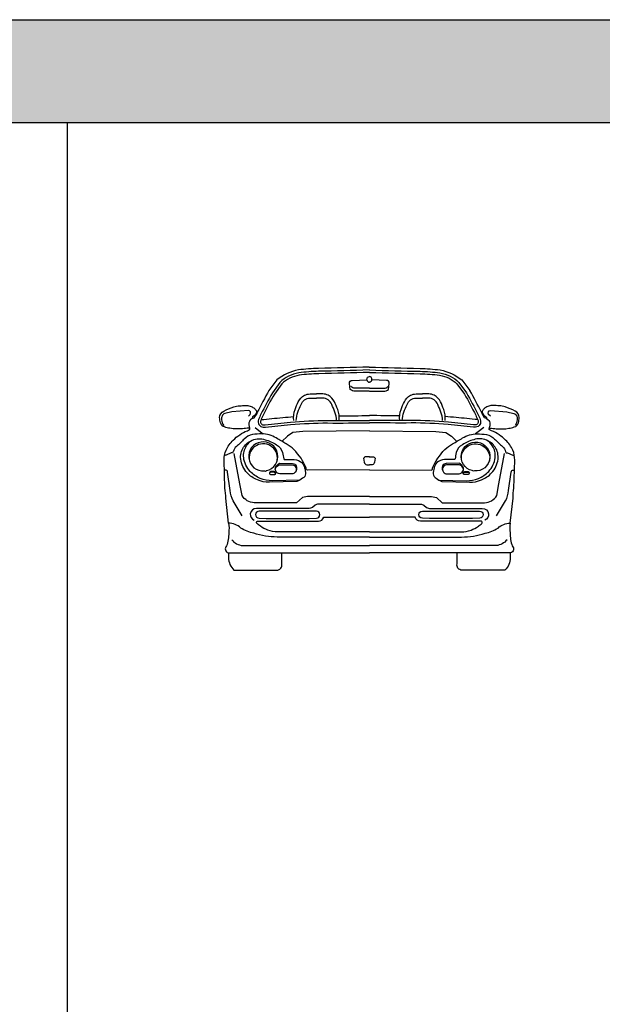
# Model space of a CAD drawing. Header units: millimetres. Extents: x 1343 to 64046, y 44602 to 77982.
# Tile 25 of 68: x 15591 to 19159, y 71955 to 77982. Entities that reach past the tile are written whole.
import ezdxf

# ---------------------------------------------------------------- set-up
doc = ezdxf.new("R2010")
doc.units = ezdxf.units.MM
doc.set_wipeout_variables(frame=1)
doc.layers.add('L1', color=7, linetype='Continuous')

# ---------------------------------------------------------------- blocks, each defined once
blk = doc.blocks.new('A$C35B92430')
blk.add_wipeout([(380.6, 105.9), (1453.6, 105.9), (1453.6, 37.9), (1459.6, 11.7), (1473.8, 2.5), (1483.9, 0), (1746.3, 0), (1770.9, 34.4), (1779.7, 75.8), (1779.7, 105.9), (1795.5, 116.2), (1800, 129.8), (1792.1, 147.9), (1778.5, 229), (1779.7, 287.7), (1796.7, 442.1), (1801.5, 502), (1804.3, 587.8), (1807.1, 673.6), (1795.1, 734), (1751.4, 796.1), (1711.6, 828.7), (1664.6, 852.6), (1651.1, 861.5), (1649.7, 865), (1650.4, 867.6), (1650.4, 867.6), (1655.8, 870.2), (1694, 865.4), (1771.3, 868.6), (1804.7, 876.6), (1820.1, 885.9), (1829.4, 901.2), (1834.1, 934.6), (1827.2, 957.6), (1809.5, 973.6), (1748.2, 999.1), (1712.4, 1006.2), (1675.7, 1007.8), (1647.9, 1004.6), (1624.8, 992.7), (1612.1, 980), (1608.9, 962.5), (1635.9, 930.7), (1634.6, 927.4), (1622.4, 932.3), (1568.8, 1033.1), (1532.1, 1099), (1482.3, 1165.2), (1427.7, 1203.3), (1350.3, 1225.3), (1288.8, 1232.1), (1071.7, 1238.8), (916.4, 1243.6), (761.2, 1238.8), (605.9, 1235.2), (482.6, 1225.3), (412.9, 1203.3), (350.6, 1165.2), (302, 1099), (230.6, 966.2), (226.8, 958), (223.2, 949.8), (211.7, 932.3), (199.8, 927.5), (198.2, 930.7), (225.3, 962.5), (222.1, 980), (209.4, 992.7), (186.3, 1004.6), (158.4, 1007.8), (121.8, 1006.2), (86, 999.1), (24.7, 973.6), (6.9, 957.6), (0, 934.6), (4.8, 901.2), (14.1, 885.9), (29.5, 876.6), (62.9, 868.6), (140.1, 865.4), (178.3, 870.2), (183.8, 867.6), (184.5, 865), (183.1, 861.5), (122.6, 828.7), (82.8, 796.1), (39, 734), (27.1, 673.6), (29.9, 587.8), (36.3, 471.1), (54.5, 287.7), (57.3, 254.4), (55.7, 229), (52.1, 187.9), (42, 147.9), (34.2, 129.8), (34.9, 123.9), (37.7, 115.8), (52.4, 105.9), (54.5, 105.9), (54.5, 75.8), (63.2, 34.4), (87.8, 0), (350.2, 0), (367.4, 5.2), (377.3, 17), (379.2, 19.8), (380.6, 37.9)])
for p, q in [((350.6, 1165.2), (302, 1099)), ((1483.6, 1165.2), (1532.1, 1099)), ((553.6, 1078.5), (592.4, 1078.5)), ((553.6, 1053.5), (592.4, 1053.5)), ((631.2, 1078.5), (592.4, 1078.5)), ((631.2, 1053.5), (592.4, 1053.5)), ((1203, 1078.5), (1241.8, 1078.5)), ((1203, 1053.5), (1241.8, 1053.5)), ((1280.6, 1078.5), (1241.8, 1078.5)), ((1280.6, 1053.5), (1241.8, 1053.5)), ((510.4, 848.4), (448.1, 842.1)), ((917.1, 852.4), (510.4, 848.4)), ((917.1, 852.4), (1323.7, 848.4)), ((1323.7, 848.4), (1386, 842.1)), ((415.1, 820.5), (381.1, 788.5)), ((448.1, 842.1), (415.1, 820.5)), ((1386, 842.1), (1419.1, 820.5)), ((1419.1, 820.5), (1453.1, 788.5)), ((506.9, 444.1), (471.3, 412.3)), ((537.4, 451.7), (506.9, 444.1)), ((917.1, 451.7), (537.4, 451.7)), ((917.1, 451.7), (1296.8, 451.7)), ((1296.8, 451.7), (1327.3, 444.1)), ((1327.3, 444.1), (1362.9, 412.3)), ((471.3, 412.3), (212, 412.3)), ((1362.9, 412.3), (1622.2, 412.3)), ((140.8, 150.4), (917.1, 150.4)), ((1693.3, 150.4), (917.1, 150.4)), ((52.4, 105.9), (917.1, 105.9)), ((1781.8, 105.9), (917.1, 105.9))]:
    blk.add_line(p, q)
for points in [[(916.6, 1225.6, -0.003803), (606.3, 1217.2, 0.030102), (485.1, 1207.5, 0.16486), (369.5, 1149.2), (322.8, 1085.5, 0.01473), (252.9, 955.3, 0.013793), (238.2, 921.9, 0.498155), (266.3, 874.6), (280, 875.5, -0.000506), (434.6, 890.7, -0.025568), (660.6, 900.9, 0.005712), (917.3, 902.4, 0.005712)], [(917.1, 1211, -0.003803), (606.6, 1202.5, 0.030102), (487.2, 1193, 0.163431), (380.7, 1139.7), (335, 1077.5, 0.014633), (266, 949, 0.013731), (251.7, 916.3, 0.480829), (266.8, 889.3), (278.8, 890.1, -0.000505), (433.2, 905.2, -0.025568), (660.7, 915.5, 0.005712), (917.1, 917)], [(916.4, 1243.6, -0.003809), (605.9, 1235.2, 0.030102), (482.6, 1225.3, 0.121313), (350.6, 1165.2)], [(916.4, 1243.6, 0.003809), (1227, 1235.2, -0.030102), (1350.3, 1225.3, -0.121313), (1482.3, 1165.2)], [(917.6, 1225.6, 0.003803), (1227.9, 1217.2, -0.030102), (1349, 1207.5, -0.16486), (1464.6, 1149.2), (1511.4, 1085.5, -0.01473), (1581.3, 955.3, -0.013793), (1596, 921.9, -0.498155), (1567.8, 874.6), (1554.2, 875.5, 0.000506), (1399.5, 890.7, 0.025568), (1173.5, 900.9, -0.005712), (916.8, 902.4, -0.005712)], [(917.1, 1211, 0.003803), (1227.6, 1202.5, -0.030102), (1347, 1193, -0.163431), (1453.5, 1139.7), (1499.1, 1077.5, -0.014633), (1568.1, 949, -0.013731), (1582.4, 916.3, -0.480829), (1567.3, 889.3), (1555.4, 890.1, 0.000505), (1401, 905.2, 0.025568), (1173.5, 915.5, -0.005712), (917.1, 917)], [(916, 1095), (829.9, 1095, -0.192449), (800.3, 1106.9), (795.4, 1143.4, -0.477894), (812.2, 1161.2), (902, 1164.8, 0.369762), (917.1, 1150.3, 0.292319)], [(902, 1164.8, -0.133339), (906.2, 1181, -0.192535), (917.1, 1185, -0.192535)], [(932.1, 1164.8, 0.133339), (927.9, 1181, 0.192535), (917.1, 1185, 0.192535)], [(918.2, 1095), (1004.2, 1095, 0.192449), (1033.8, 1106.9), (1038.8, 1143.4, 0.477894), (1022, 1161.2), (932.1, 1164.8, -0.369762), (917.1, 1150.3, -0.292319)], [(917.1, 1114.3), (827.7, 1114.3, -0.196088), (803.5, 1124.2, 0.407858)], [(917.1, 1114.3), (1006.5, 1114.3, 0.196088), (1030.7, 1124.2, -0.407858)], [(453.5, 915.4, -0.116965), (461.9, 984, -0.02256), (481.7, 1030.7, -0.159797), (519.4, 1070.3, -0.112669), (553.6, 1078.5)], [(469.3, 915.4, -0.088696), (478.7, 967.3, -0.02256), (498.4, 1014, -0.290372), (553.6, 1053.5)], [(731.3, 915.4, 0.116965), (722.8, 984, 0.02256), (703.1, 1030.7, 0.159797), (665.3, 1070.3, 0.112669), (631.2, 1078.5)], [(715.5, 915.4, 0.088696), (706.1, 967.3, 0.02256), (686.3, 1014, 0.290372), (631.2, 1053.5)], [(1102.8, 915.4, -0.116965), (1111.3, 984, -0.02256), (1131.1, 1030.7, -0.159797), (1168.8, 1070.3, -0.112669), (1203, 1078.5)], [(1118.7, 915.4, -0.088696), (1128, 967.3, -0.02256), (1147.8, 1014, -0.290372), (1203, 1053.5)], [(1380.7, 915.4, 0.116965), (1372.2, 984, 0.02256), (1352.5, 1030.7, 0.159797), (1314.7, 1070.3, 0.112669), (1280.6, 1078.5)], [(1364.8, 915.4, 0.088696), (1355.5, 967.3, 0.02256), (1335.7, 1014, 0.290372), (1280.6, 1053.5)], [(54.5, 287.7, -0.053296), (54.5, 287.7), (37.4, 440, 0.041329), (32.6, 502), (27.1, 673.6, -0.114228), (39, 734, -0.09631), (82.8, 796.1, -0.03892), (122.6, 828.7, -0.069384), (169.6, 852.6, 0.125966), (183.1, 861.5, 0.712139), (178.3, 870.2, -0.021124), (140.1, 865.4, -0.061682), (62.9, 868.6, -0.034607), (29.5, 876.6, -0.245925), (4.8, 901.2, -0.080915), (0, 934.6, -0.279414), (24.7, 973.6, -0.033936), (86, 999.1, -0.064343), (121.8, 1006.2, -0.012665), (158.4, 1007.8, -0.065995), (186.3, 1004.6, -0.116292), (209.4, 992.7, -0.038237), (222.1, 980, -0.271027), (225.3, 962.5, -0.188523), (207.8, 942.6, 0.212906), (198.2, 930.7), (199.8, 927.5), (211.7, 932.3), (223.2, 949.8)], [(75.6, 969.8), (32, 959.3, 0.255954), (14.6, 943.5, 0.109928), (12, 920.3, 0.122225), (24.6, 885.6, -1.878061)], [(175.7, 942.4), (186.7, 953.5, 0.563388), (175.7, 978.2), (75.6, 969.8)], [(1779.7, 287.7, 0.053296), (1779.7, 287.7), (1796.7, 440, -0.041329), (1801.5, 502), (1807.1, 673.6, 0.114228), (1795.1, 734, 0.09631), (1751.4, 796.1, 0.03892), (1711.6, 828.7, 0.069384), (1664.6, 852.6, -0.125966), (1651.1, 861.5, -0.712139), (1655.8, 870.2, 0.021124), (1694, 865.4, 0.061682), (1771.3, 868.6, 0.034607), (1804.7, 876.6, 0.245925), (1829.4, 901.2, 0.080915), (1834.1, 934.6, 0.279414), (1809.5, 973.6, 0.033936), (1748.2, 999.1, 0.064343), (1712.4, 1006.2, 0.012665), (1675.7, 1007.8, 0.065995), (1647.9, 1004.6, 0.116292), (1624.8, 992.7, 0.038237), (1612.1, 980, 0.271027), (1608.9, 962.5, 0.188523), (1626.4, 942.6, -0.212906), (1635.9, 930.7), (1634.3, 927.5), (1622.4, 932.3), (1611, 949.8)], [(1658.5, 942.4), (1647.4, 953.5, -0.563388), (1658.5, 978.2), (1758.5, 969.8)], [(1758.5, 969.8), (1802.2, 959.3, -0.255954), (1819.5, 943.5, -0.109928), (1822.2, 920.3, -0.122225), (1809.5, 885.6, 1.878061)], [(199.8, 927.5), (188.9, 919.4, 0.130661), (181.8, 910.4, 0.12483), (179, 893.3, 0.049475), (183, 872.4, -0.137769), (183.1, 861.5, 317.934842)], [(253.7, 921.3, -0.000433), (386.1, 934.2, -0.007508), (452.8, 939.6, -0.007508)], [(731.7, 944.5, 0.004131), (917.1, 946.9)], [(1102.5, 944.5, -0.004131), (917.1, 946.9)], [(1580.4, 921.3, 0.000433), (1448.1, 934.2, 0.007508), (1381.4, 939.6, 0.007508)], [(1634.3, 927.5), (1645.2, 919.4, -0.130661), (1652.3, 910.4, -0.12483), (1655.1, 893.3, -0.049475), (1651.2, 872.4, 0.137769), (1651.1, 861.5, -317.934842)], [(917.1, 613.4), (538.4, 612.2, -0.537088), (530.8, 623.6, 0.099712), (454.5, 737.9, 0.068221), (407.5, 773.5, -0.008263), (346.5, 809, 0.133878), (257.5, 834.5, 0.050303), (200.3, 829.4, 0.15345), (150.7, 802.7, -0.020078), (102.4, 757, 0.157375), (83.3, 725.2, -0.424055), (70.6, 717.6), (38.9, 704.9, 0.124093), (33.5, 701)], [(504.2, 658.9, -0.159666), (525.8, 589, -0.293872), (508, 562.3, -0.096882), (472.4, 542), (304.6, 538.2, -0.105388), (230.9, 552.2, -0.104866), (168.6, 595.4, -0.159413), (129.2, 679.2, -0.1821), (147, 752.9, -0.147739), (200.4, 796, -0.178904), (277.9, 798.6, -0.075358), (347.8, 768.1, -0.211844), (384.7, 719.8, -0.018582), (392.3, 681.7, 0.385554), (398.7, 676.6, -0.030787), (457.2, 676.6, -0.151099), (504.2, 658.9, 2.899621)], [(490.3, 551.3), (322.5, 547.5, -0.105388), (248.8, 561.5, -0.104866), (186.5, 604.6, -0.159413), (147.1, 688.5, -0.1821), (164.9, 762.1, -0.102701), (199.6, 795.7)], [(286.9, 609.1, 5.67097), (286.9, 609.1, 27.093898), (273.9, 607.1, 0.343102)], [(917.1, 613.4), (1295.8, 612.2, 0.537088), (1303.4, 623.6, -0.099712), (1379.6, 737.9, -0.068221), (1426.7, 773.5, 0.008263), (1487.7, 809, -0.133878), (1576.7, 834.5, -0.050303), (1633.9, 829.4, -0.15345), (1683.4, 802.7, 0.020078), (1731.7, 757, -0.157375), (1750.8, 725.2, 0.424055), (1763.5, 717.6), (1795.3, 704.9, -0.124093), (1800.7, 701)], [(1330, 658.9, 0.159666), (1308.3, 589, 0.293872), (1326.1, 562.3, 0.096882), (1361.7, 542), (1529.5, 538.2, 0.105388), (1603.2, 552.2, 0.104866), (1665.5, 595.4, 0.159413), (1704.9, 679.2, 0.1821), (1687.1, 752.9, 0.147739), (1633.7, 796, 0.178904), (1556.2, 798.6, 0.075358), (1486.3, 768.1, 0.211844), (1449.4, 719.8, 0.018582), (1441.8, 681.7, -0.385554), (1435.5, 676.6, 0.030787), (1377, 676.6, 0.151099), (1330, 658.9, -2.899621)], [(1337.9, 553.5, 0.014769), (1343.9, 551.3), (1511.6, 547.5, 0.105388), (1585.4, 561.5, 0.104866), (1647.6, 604.6, 0.159413), (1687.1, 688.5, 0.1821), (1669.3, 762.1, 0.102701), (1634.6, 795.7)], [(1547.3, 609.1, -5.67097), (1547.3, 609.1, -27.093898), (1560.2, 607.1, -0.343102)], [(353.1, 674.6, 1.204425), (182.6, 667)], [(1481, 674.6, -1.204425), (1651.6, 667)], [(212, 412.3, -0.143909), (168.7, 425, -0.107066), (137, 456.8), (124.3, 527.9), (89.8, 713.5)], [(918.1, 693.5), (896.6, 693.5, 0.27563), (881.8, 684.6), (885.4, 660.3, 0.336183), (900.4, 645.5), (917.1, 643.7)], [(916, 693.5), (937.5, 693.5, -0.27563), (952.3, 684.6), (948.8, 660.3, -0.336183), (933.7, 645.5), (917.1, 643.7)], [(1622.2, 412.3, 0.143909), (1665.4, 425, 0.107066), (1697.2, 456.8), (1709.9, 527.9), (1744.3, 713.5)], [(138.1, 333.2), (83.6, 424.9, -0.123165), (65, 486.8), (48.9, 600.8, 0.406033), (34.7, 611.8, 0.406033)], [(332.1, 604.5), (316.6, 604.5, 0.197703), (306.5, 600.3, 0.329883), (305.4, 592.6, 0.109491), (311.9, 584.9), (333.9, 584.9, 0.219501), (341.6, 588.5, 0.368715), (341.6, 599.2, 0.177946), (332.1, 604.5, -0.217177)], [(446.9, 652.8), (446.9, 652.8, -0.317188), (468.5, 637.6, -0.241985), (463.4, 599.5, -0.294585), (441.8, 590.6), (368.1, 590.6, -0.289172), (343.9, 605.8, -0.226152), (343.9, 632.5, -0.186885), (366.8, 654.1), (446.9, 652.8)], [(340.9, 621, -0.022183), (342, 623.5, -0.186885), (364.9, 645.1), (445, 643.8)], [(445, 643.8), (445, 643.8, -0.317188), (466.6, 628.6, -0.110603), (468.8, 610.4, -0.110603)], [(1387.3, 652.8), (1387.3, 652.8, 0.317188), (1365.7, 637.6, 0.241985), (1370.8, 599.5, 0.294585), (1392.4, 590.6), (1466.1, 590.6, 0.289172), (1490.2, 605.8, 0.226152), (1490.2, 632.5, 0.186885), (1467.4, 654.1), (1387.3, 652.8)], [(1389.2, 643.8), (1389.2, 643.8, 0.317188), (1367.6, 628.6, 0.110603), (1365.3, 610.4, 0.110603)], [(1493.2, 621, 0.022183), (1492.1, 623.5, 0.186885), (1469.2, 645.1), (1389.2, 643.8)], [(1502.1, 604.5), (1517.5, 604.5, -0.197703), (1527.6, 600.3, -0.329883), (1528.8, 592.6, -0.109491), (1522.3, 584.9), (1500.3, 584.9, -0.219501), (1492.6, 588.5, -0.368715), (1492.6, 599.2, -0.177946), (1502.1, 604.5, 0.217177)], [(1696, 333.2), (1750.6, 424.9, 0.123165), (1769.2, 486.8), (1785.3, 600.8, -0.406033), (1799.4, 611.8, -0.406033)], [(331.1, 599.3), (315.7, 599.3, 0.197703), (305.6, 595.2, 0.049008), (304.8, 594.2, 0.049008)], [(342.5, 589.8, 0.140925), (340.6, 594, 0.177946), (331.1, 599.3)], [(1491.6, 589.8, -0.140925), (1493.5, 594, -0.177946), (1503, 599.3)], [(1503, 599.3), (1518.5, 599.3, -0.197703), (1528.5, 595.2, -0.049008), (1529.4, 594.2, -0.049008)], [(917.1, 404.7), (603.5, 404.7, 0.192454), (584.4, 397.1), (567.9, 384.4, -0.208195), (542.4, 378), (225.9, 378, 0.372829), (187.8, 345, 0.356029), (210.7, 306.9)], [(592.7, 361.7), (242, 361.7, 0.985994), (241.4, 317.9, 0.014105), (592.7, 317.9, 0.970509), (592.7, 361.7, 2.824455)], [(917.1, 404.7), (1230.7, 404.7, -0.192454), (1249.8, 397.1), (1266.3, 384.4, 0.208195), (1291.7, 378), (1608.2, 378, -0.372829), (1646.3, 345, -0.356029), (1623.4, 306.9)], [(1241.4, 361.7), (1592.1, 361.7, -0.985994), (1592.7, 317.9, -0.014105), (1241.4, 317.9, -0.970509), (1241.4, 361.7, -2.824455)], [(917.1, 234.5), (355.1, 234.5, -0.089378), (294.5, 245.4, -0.057883), (249.7, 268.3, -0.048809), (227.8, 286.1, -0.555972), (230.8, 299.1), (604.8, 299.1, 0.335826), (637.6, 323.9), (917.1, 323.9)], [(917.1, 234.5), (1479, 234.5, 0.089378), (1539.7, 245.4, 0.057883), (1584.4, 268.3, 0.048809), (1606.3, 286.1, 0.555972), (1603.3, 299.1), (1229.4, 299.1, -0.335826), (1196.6, 323.9), (917.1, 323.9)], [(54.5, 287.7, -0.073807), (55.7, 229, -0.081423), (42, 147.9, 0.587411), (52.4, 105.9, -1.381381)], [(129.4, 257.6, 0.189566), (54.5, 287.7, 0.189566)], [(917.1, 202.7), (353.1, 202.7, -0.08214), (208.9, 226.5, -0.098752), (129.4, 257.6)], [(917.1, 202.7), (1481, 202.7, 0.08214), (1625.2, 226.5, 0.098752), (1704.8, 257.6)], [(1704.8, 257.6, -0.189566), (1779.7, 287.7, -0.189566)], [(1779.7, 287.7, 0.073807), (1778.5, 229, 0.081423), (1792.1, 147.9, -0.587411), (1781.8, 105.9, 1.381381)], [(74, 185.9, 0.197144), (140.8, 150.4, 0.19386)], [(1760.2, 185.9, -0.197144), (1693.3, 150.4, -0.19386)], [(54.5, 105.9), (54.5, 75.8, 0.210416), (87.8, 0)], [(87.8, 0), (350.2, 0, 0.480406), (380.6, 37.9), (380.6, 105.9)], [(1746.3, 0), (1483.9, 0, -0.480406), (1453.6, 37.9), (1453.6, 105.9)], [(1779.7, 105.9), (1779.7, 75.8, -0.210416), (1746.3, 0)]]:
    blk.add_lwpolyline(points, format="xyb")
for points in [[(545.4, 1052.5), (545.4, 1052.5)], [(639.4, 1052.5), (639.4, 1052.5)], [(1194.8, 1052.5), (1194.8, 1052.5)], [(1288.7, 1052.5), (1288.7, 1052.5)], [(216.8, 872.6), (251.1, 847.2), (267.4, 834)], [(1617.3, 872.6), (1583, 847.2), (1566.7, 834)], [(273.9, 607.1), (280.3, 606.8), (286.9, 609.1)], [(1560.2, 607.1), (1553.8, 606.8), (1547.3, 609.1)]]:
    blk.add_lwpolyline(points)
for centre, radius, start, end in [((2495.5, -165.7), 2532, 150.03414, 153.44672), ((-661.4, -165.7), 2532, 26.55328, 29.96586), ((852.5, 671.8), 688, 154.67209, 156.17048), ((981.6, 671.8), 688, 23.82952, 25.32791)]:
    blk.add_arc(centre, radius, start, end)
blk = doc.blocks.new('A$C418B36BD')
blk.add_blockref('A$C35B92430', (0, 0))
blk = doc.blocks.new('FORMAT')
at = {"layer": 'L1', "true_color": 0x546d8e}
h = blk.add_hatch(color=155, dxfattribs=at)
h.set_gradient(color1=(68, 68, 68), color2=(84, 109, 142), tint=1)
h.paths.add_polyline_path([(3580.5, 77982.4), (3580.5, 77353.6), (64045.9, 77353.6), (64045.9, 77982.4)])
at = {"layer": 'L1', "color": 155, "true_color": 0x546d8e}
for p, q in [((3580.5, 77982.4), (64045.9, 77982.4)), ((3580.5, 77353.6), (64045.9, 77353.6)), ((3580.5, 77353.6), (64045.9, 77353.6)), ((15880.8, 77353.6), (15880.8, 44989.9))]:
    blk.add_line(p, q, dxfattribs=at)

msp = doc.modelspace()

# ---------------------------------------------------------------- block references
msp.add_blockref('A$C418B36BD', (16815.2, 74612.5))

# ---------------------------------------------------------------- next in the draw order: block references
at = {"layer": 'L1'}
msp.add_blockref('FORMAT', (0, 0), dxfattribs=at)

doc.saveas('drawing.dxf')
